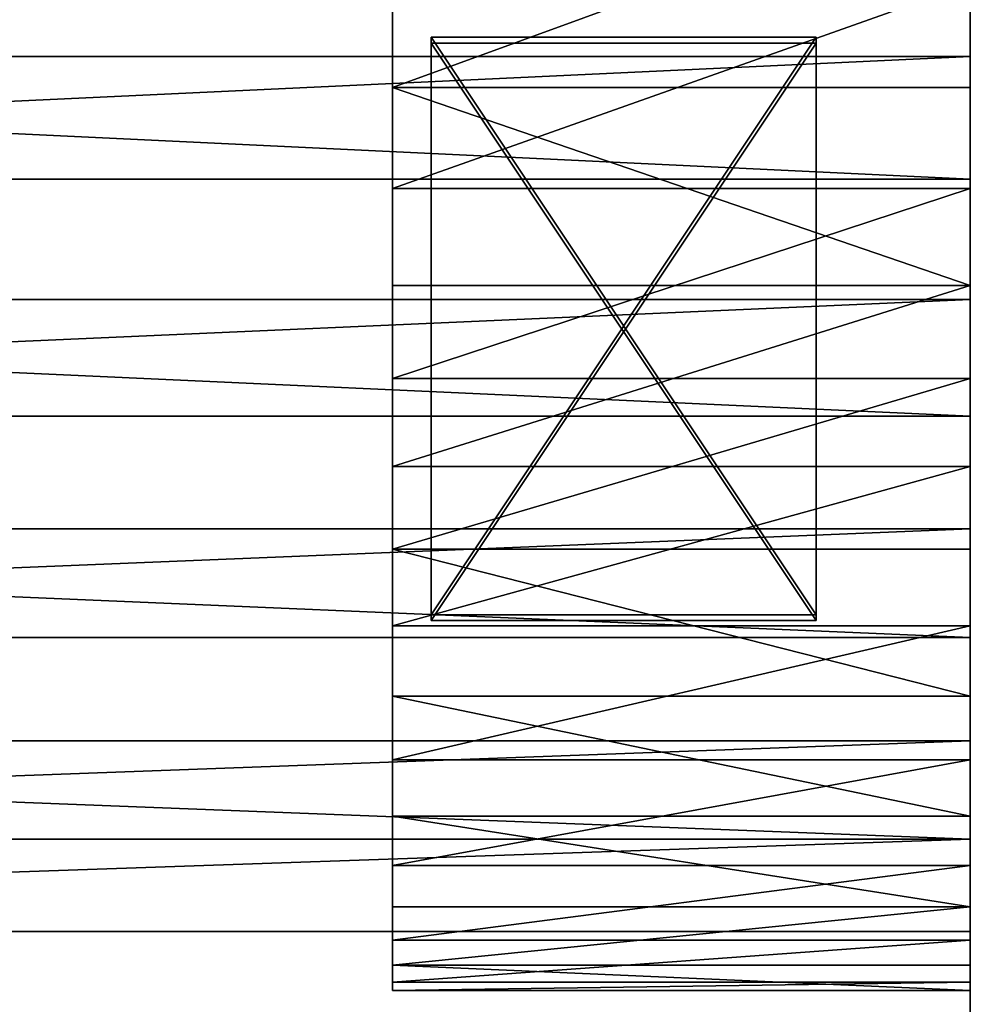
# Model space of a CAD drawing. Extents: x 0 to 500, y 0 to 45.
# Tile 97 of 160: x 337.34 to 342.28, y 18.38 to 23.5. Entities that reach past the tile are written whole.
import ezdxf

# ---------------------------------------------------------------- set-up
doc = ezdxf.new("R2010")
doc.units = 0
doc.layers.get('0').update_dxf_attribs({"color": 13, "linetype": 'CONTINUOUS'})

# ---------------------------------------------------------------- blocks, each defined once
blk = doc.blocks.new('COMPONENT')
for p, q in [((1.9493, 45.012, 4.0682), (2.8118, 45.012, 3.0481)), ((1.9493, 45.012, 4.0682), (2.8118, 45.012, 3.0481)), ((3.2922, 45.012, 17.4165), (2.3635, 45.012, 16.4563)), ((3.2922, 45.012, 17.4165), (2.3635, 45.012, 16.4563)), ((2.6372, 45.012, 11.4279), (2.5055, 45.012, 10.2873)), ((2.5055, 45.012, 10.2873), (2.5495, 45.012, 9.1399)), ((2.5055, 45.012, 10.2873), (2.5495, 45.012, 9.1399)), ((2.6372, 45.012, 11.4279), (2.5055, 45.012, 10.2873)), ((2.5055, 45.012, 10.2873), (2.5495, 45.012, 9.1399)), ((2.5055, 45.012, 10.2873), (2.5055, 42.012, 10.2873)), ((2.6372, 45.012, 11.4279), (2.5055, 45.012, 10.2873)), ((2.5495, 45.012, 9.1399), (2.5055, 45.012, 10.2873)), ((2.5055, 45.012, 10.2873), (2.5055, 42.012, 10.2873)), ((2.5055, 45.012, 10.2873), (2.6372, 45.012, 11.4279)), ((2.5495, 45.012, 9.1399), (2.7681, 45.012, 8.0126)), ((2.5495, 45.012, 9.1399), (2.7681, 45.012, 8.0126)), ((2.5495, 45.012, 9.1399), (2.7681, 45.012, 8.0126)), ((2.5495, 45.012, 9.1399), (2.5495, 42.012, 9.1399)), ((2.7681, 45.012, 8.0126), (2.5495, 45.012, 9.1399)), ((2.5495, 45.012, 9.1399), (2.5495, 42.012, 9.1399)), ((2.9414, 45.012, 12.5351), (2.6372, 45.012, 11.4279)), ((2.9414, 45.012, 12.5351), (2.6372, 45.012, 11.4279)), ((2.6372, 45.012, 11.4279), (2.6372, 42.012, 11.4279)), ((2.9414, 45.012, 12.5351), (2.6372, 45.012, 11.4279)), ((2.6372, 45.012, 11.4279), (2.6372, 42.012, 11.4279)), ((2.6372, 45.012, 11.4279), (2.9414, 45.012, 12.5351)), ((2.7681, 45.012, 8.0126), (3.1562, 45.012, 6.932)), ((2.7681, 45.012, 8.0126), (3.1562, 45.012, 6.932)), ((2.7681, 45.012, 8.0126), (3.1562, 45.012, 6.932)), ((2.7681, 45.012, 8.0126), (2.7681, 42.012, 8.0126)), ((3.1562, 45.012, 6.932), (2.7681, 45.012, 8.0126)), ((2.7681, 45.012, 8.0126), (2.7681, 42.012, 8.0126)), ((2.8118, 45.012, 3.0481), (2.8118, 18.012, 3.0481)), ((2.8118, 45.012, 3.0481), (3.8025, 45.012, 2.152)), ((2.8118, 45.012, 3.0481), (2.8118, 18.012, 3.0481)), ((2.8118, 45.012, 3.0481), (3.8025, 45.012, 2.152)), ((3.4112, 45.012, 13.5829), (2.9414, 45.012, 12.5351)), ((3.4112, 45.012, 13.5829), (2.9414, 45.012, 12.5351)), ((2.9414, 45.012, 12.5351), (2.9414, 42.012, 12.5351)), ((3.4112, 45.012, 13.5829), (2.9414, 45.012, 12.5351)), ((2.9414, 45.012, 12.5351), (2.9414, 42.012, 12.5351)), ((2.9414, 45.012, 12.5351), (3.4112, 45.012, 13.5829)), ((3.1562, 45.012, 6.932), (3.7048, 45.012, 5.9232)), ((3.1562, 45.012, 6.932), (3.7048, 45.012, 5.9232)), ((3.1562, 45.012, 6.932), (3.7048, 45.012, 5.9232)), ((3.1562, 45.012, 6.932), (3.1562, 42.012, 6.932)), ((3.7048, 45.012, 5.9232), (3.1562, 45.012, 6.932)), ((3.1562, 45.012, 6.932), (3.1562, 42.012, 6.932)), ((4.3405, 45.012, 18.2444), (3.2922, 45.012, 17.4165)), ((3.2922, 45.012, 17.4165), (3.2922, 18.012, 17.4165)), ((3.2922, 45.012, 17.4165), (3.2922, 18.012, 17.4165)), ((4.3405, 45.012, 18.2444), (3.2922, 45.012, 17.4165)), ((4.0353, 45.012, 14.5467), (3.4112, 45.012, 13.5829)), ((4.0353, 45.012, 14.5467), (3.4112, 45.012, 13.5829)), ((3.4112, 45.012, 13.5829), (3.4112, 42.012, 13.5829)), ((4.0353, 45.012, 14.5467), (3.4112, 45.012, 13.5829)), ((3.4112, 45.012, 13.5829), (3.4112, 42.012, 13.5829)), ((3.4112, 45.012, 13.5829), (4.0353, 45.012, 14.5467)), ((3.7048, 45.012, 5.9232), (4.4008, 45.012, 5.0101)), ((3.7048, 45.012, 5.9232), (4.4008, 45.012, 5.0101)), ((3.7048, 45.012, 5.9232), (4.4008, 45.012, 5.0101)), ((3.7048, 45.012, 5.9232), (3.7048, 42.012, 5.9232)), ((4.4008, 45.012, 5.0101), (3.7048, 45.012, 5.9232)), ((3.7048, 45.012, 5.9232), (3.7048, 42.012, 5.9232)), ((3.8025, 45.012, 2.152), (3.8025, 18.012, 2.152)), ((3.8025, 45.012, 2.152), (4.9038, 45.012, 1.396)), ((3.8025, 45.012, 2.152), (3.8025, 18.012, 2.152)), ((3.8025, 45.012, 2.152), (4.9038, 45.012, 1.396)), ((4.7993, 45.012, 15.4039), (4.0353, 45.012, 14.5467)), ((4.7993, 45.012, 15.4039), (4.0353, 45.012, 14.5467)), ((4.0353, 45.012, 14.5467), (4.0353, 42.012, 14.5467)), ((4.7993, 45.012, 15.4039), (4.0353, 45.012, 14.5467)), ((4.0353, 45.012, 14.5467), (4.0353, 42.012, 14.5467)), ((4.0353, 45.012, 14.5467), (4.7993, 45.012, 15.4039)), ((5.4899, 45.012, 18.9252), (4.3405, 45.012, 18.2444)), ((4.3405, 45.012, 18.2444), (4.3405, 18.012, 18.2444)), ((4.3405, 45.012, 18.2444), (4.3405, 18.012, 18.2444)), ((5.4899, 45.012, 18.9252), (4.3405, 45.012, 18.2444)), ((4.4008, 45.012, 5.0101), (5.2282, 45.012, 4.2138)), ((4.4008, 45.012, 5.0101), (5.2282, 45.012, 4.2138)), ((4.4008, 45.012, 5.0101), (5.2282, 45.012, 4.2138)), ((4.4008, 45.012, 5.0101), (4.4008, 42.012, 5.0101)), ((4.4008, 45.012, 5.0101), (4.4008, 42.012, 5.0101)), ((5.2282, 45.012, 4.2138), (4.4008, 45.012, 5.0101)), ((5.6851, 45.012, 16.1345), (4.7993, 45.012, 15.4039)), ((5.6851, 45.012, 16.1345), (4.7993, 45.012, 15.4039)), ((4.7993, 45.012, 15.4039), (4.7993, 42.012, 15.4039)), ((5.6851, 45.012, 16.1345), (4.7993, 45.012, 15.4039)), ((4.7993, 45.012, 15.4039), (4.7993, 42.012, 15.4039)), ((4.7993, 45.012, 15.4039), (5.6851, 45.012, 16.1345)), ((4.9038, 45.012, 1.396), (4.9038, 18.012, 1.396)), ((4.9038, 45.012, 1.396), (6.0961, 45.012, 0.7935)), ((4.9038, 45.012, 1.396), (4.9038, 18.012, 1.396)), ((4.9038, 45.012, 1.396), (6.0961, 45.012, 0.7935)), ((5.2282, 45.012, 4.2138), (6.1674, 45.012, 3.5532)), ((5.2282, 45.012, 4.2138), (6.1674, 45.012, 3.5532)), ((5.2282, 45.012, 4.2138), (6.1674, 45.012, 3.5532)), ((5.2282, 45.012, 4.2138), (5.2282, 42.012, 4.2138)), ((5.2282, 45.012, 4.2138), (5.2282, 42.012, 4.2138)), ((6.1674, 45.012, 3.5532), (5.2282, 45.012, 4.2138)), ((6.7198, 45.012, 19.4467), (5.4899, 45.012, 18.9252)), ((5.4899, 45.012, 18.9252), (5.4899, 18.012, 18.9252)), ((5.4899, 45.012, 18.9252), (5.4899, 18.012, 18.9252)), ((6.7198, 45.012, 19.4467), (5.4899, 45.012, 18.9252)), ((6.6721, 45.012, 16.7212), (5.6851, 45.012, 16.1345)), ((6.6721, 45.012, 16.7212), (5.6851, 45.012, 16.1345)), ((5.6851, 45.012, 16.1345), (5.6851, 42.012, 16.1345)), ((6.6721, 45.012, 16.7212), (5.6851, 45.012, 16.1345)), ((5.6851, 45.012, 16.1345), (5.6851, 42.012, 16.1345)), ((5.6851, 45.012, 16.1345), (6.6721, 45.012, 16.7212)), ((6.0961, 45.012, 0.7935), (6.0961, 18.012, 0.7935)), ((6.0961, 45.012, 0.7935), (7.358, 45.012, 0.3553)), ((6.0961, 45.012, 0.7935), (6.0961, 18.012, 0.7935)), ((6.0961, 45.012, 0.7935), (7.358, 45.012, 0.3553)), ((6.1674, 45.012, 3.5532), (7.1964, 45.012, 3.0437)), ((6.1674, 45.012, 3.5532), (7.1964, 45.012, 3.0437)), ((6.1674, 45.012, 3.5532), (7.1964, 45.012, 3.0437)), ((6.1674, 45.012, 3.5532), (6.1674, 42.012, 3.5532)), ((6.1674, 45.012, 3.5532), (6.1674, 42.012, 3.5532)), ((7.1964, 45.012, 3.0437), (6.1674, 45.012, 3.5532)), ((7.7371, 45.012, 17.1505), (6.6721, 45.012, 16.7212)), ((7.7371, 45.012, 17.1505), (6.6721, 45.012, 16.7212)), ((6.6721, 45.012, 16.7212), (6.6721, 42.012, 16.7212)), ((7.7371, 45.012, 17.1505), (6.6721, 45.012, 16.7212)), ((6.6721, 45.012, 16.7212), (6.6721, 42.012, 16.7212)), ((6.6721, 45.012, 16.7212), (7.7371, 45.012, 17.1505)), ((8.0081, 45.012, 19.7996), (6.7198, 45.012, 19.4467)), ((6.7198, 45.012, 19.4467), (6.7198, 18.012, 19.4467)), ((6.7198, 45.012, 19.4467), (6.7198, 18.012, 19.4467)), ((8.0081, 45.012, 19.7996), (6.7198, 45.012, 19.4467)), ((7.1964, 45.012, 3.0437), (8.2911, 45.012, 2.6973)), ((7.1964, 45.012, 3.0437), (8.2911, 45.012, 2.6973)), ((7.1964, 45.012, 3.0437), (8.2911, 45.012, 2.6973)), ((7.1964, 45.012, 3.0437), (7.1964, 42.012, 3.0437)), ((7.1964, 45.012, 3.0437), (7.1964, 42.012, 3.0437)), ((8.2911, 45.012, 2.6973), (7.1964, 45.012, 3.0437)), ((7.358, 45.012, 0.3553), (7.358, 18.012, 0.3553)), ((7.358, 45.012, 0.3553), (8.6671, 45.012, 0.0892)), ((7.358, 45.012, 0.3553), (7.358, 18.012, 0.3553)), ((7.358, 45.012, 0.3553), (8.6671, 45.012, 0.0892)), ((4.4277, 44.212, 9.2208), (4.4277, 44.212, 6.2208)), ((4.4277, 44.212, 6.2208), (4.4277, 42.212, 6.2208)), ((4.4277, 42.212, 9.2208), (4.4277, 44.212, 9.2208)), ((4.4277, 44.212, 6.2208), (7.4277, 44.212, 6.2208)), ((7.4277, 44.212, 9.2208), (4.4277, 44.212, 9.2208)), ((4.4277, 42.212, 9.2208), (4.4277, 44.212, 9.2208)), ((4.4277, 44.212, 9.2208), (4.4277, 44.212, 6.2208)), ((4.4277, 44.212, 6.2208), (4.4277, 42.212, 6.2208)), ((7.4277, 44.212, 6.2208), (4.4277, 44.212, 6.2208)), ((4.4277, 44.212, 9.2208), (7.4277, 44.212, 9.2208)), ((4.4575, 44.212, 13.2207), (4.4575, 44.212, 10.2207)), ((4.4575, 44.212, 10.2207), (4.4575, 42.212, 10.2207)), ((4.4575, 42.212, 13.2207), (4.4575, 44.212, 13.2207)), ((4.4575, 44.212, 10.2207), (7.4575, 44.212, 10.2207)), ((7.4575, 44.212, 13.2207), (4.4575, 44.212, 13.2207)), ((4.4575, 42.212, 13.2207), (4.4575, 44.212, 13.2207)), ((4.4575, 44.212, 13.2207), (4.4575, 44.212, 10.2207)), ((4.4575, 44.212, 10.2207), (4.4575, 42.212, 10.2207)), ((7.4575, 44.212, 10.2207), (4.4575, 44.212, 10.2207)), ((4.4575, 44.212, 13.2207), (7.4575, 44.212, 13.2207)), ((7.4277, 44.212, 6.2208), (7.4277, 44.212, 9.2208)), ((7.4277, 42.212, 6.2208), (7.4277, 44.212, 6.2208)), ((7.4277, 42.212, 9.2208), (7.4277, 44.212, 9.2208)), ((7.4277, 44.212, 9.2208), (7.4277, 44.212, 6.2208)), ((7.4277, 44.212, 6.2208), (7.4277, 42.212, 6.2208)), ((7.4277, 42.212, 9.2208), (7.4277, 44.212, 9.2208)), ((7.4575, 44.212, 10.2207), (7.4575, 44.212, 13.2207)), ((7.4575, 42.212, 10.2207), (7.4575, 44.212, 10.2207)), ((7.4575, 42.212, 13.2207), (7.4575, 44.212, 13.2207)), ((7.4575, 44.212, 13.2207), (7.4575, 44.212, 10.2207)), ((7.4575, 44.212, 10.2207), (7.4575, 42.212, 10.2207)), ((7.4575, 42.212, 13.2207), (7.4575, 44.212, 13.2207)), ((4.4277, 42.212, 6.2208), (4.4277, 42.212, 9.2208)), ((7.4277, 42.212, 6.2208), (4.4277, 42.212, 6.2208)), ((4.4277, 42.212, 9.2208), (7.4277, 42.212, 9.2208)), ((4.4277, 42.212, 6.2208), (4.4277, 42.212, 9.2208)), ((7.4277, 42.212, 6.2208), (4.4277, 42.212, 6.2208)), ((7.4277, 42.212, 9.2208), (4.4277, 42.212, 9.2208)), ((4.4575, 42.212, 10.2207), (4.4575, 42.212, 13.2207)), ((7.4575, 42.212, 10.2207), (4.4575, 42.212, 10.2207)), ((4.4575, 42.212, 13.2207), (7.4575, 42.212, 13.2207)), ((4.4575, 42.212, 10.2207), (4.4575, 42.212, 13.2207)), ((7.4575, 42.212, 10.2207), (4.4575, 42.212, 10.2207)), ((7.4575, 42.212, 13.2207), (4.4575, 42.212, 13.2207)), ((7.4277, 42.212, 9.2208), (7.4277, 42.212, 6.2208)), ((7.4277, 42.212, 6.2208), (7.4277, 42.212, 9.2208)), ((7.4575, 42.212, 13.2207), (7.4575, 42.212, 10.2207)), ((7.4575, 42.212, 10.2207), (7.4575, 42.212, 13.2207)), ((2.5055, 42.012, 10.2873), (2.5495, 42.012, 9.1399)), ((2.6372, 42.012, 11.4279), (2.5055, 42.012, 10.2873)), ((2.5495, 42.012, 9.1399), (2.5055, 42.012, 10.2873)), ((2.5055, 42.012, 10.2873), (2.6372, 42.012, 11.4279)), ((2.5495, 42.012, 9.1399), (2.7681, 42.012, 8.0126)), ((2.7681, 42.012, 8.0126), (2.5495, 42.012, 9.1399)), ((2.9414, 42.012, 12.5351), (2.6372, 42.012, 11.4279)), ((2.6372, 42.012, 11.4279), (2.9414, 42.012, 12.5351)), ((2.7681, 42.012, 8.0126), (3.1562, 42.012, 6.932)), ((3.1562, 42.012, 6.932), (2.7681, 42.012, 8.0126)), ((3.4112, 42.012, 13.5829), (2.9414, 42.012, 12.5351)), ((2.9414, 42.012, 12.5351), (3.4112, 42.012, 13.5829)), ((3.1562, 42.012, 6.932), (3.7048, 42.012, 5.9232)), ((3.7048, 42.012, 5.9232), (3.1562, 42.012, 6.932)), ((4.0353, 42.012, 14.5467), (3.4112, 42.012, 13.5829)), ((3.4112, 42.012, 13.5829), (4.0353, 42.012, 14.5467)), ((3.7048, 42.012, 5.9232), (4.4008, 42.012, 5.0101)), ((4.4008, 42.012, 5.0101), (3.7048, 42.012, 5.9232)), ((4.7993, 42.012, 15.4039), (4.0353, 42.012, 14.5467)), ((4.0353, 42.012, 14.5467), (4.7993, 42.012, 15.4039)), ((4.4008, 42.012, 5.0101), (5.2282, 42.012, 4.2138)), ((5.2282, 42.012, 4.2138), (4.4008, 42.012, 5.0101)), ((5.6851, 42.012, 16.1345), (4.7993, 42.012, 15.4039)), ((4.7993, 42.012, 15.4039), (5.6851, 42.012, 16.1345)), ((5.2282, 42.012, 4.2138), (6.1674, 42.012, 3.5532)), ((6.1674, 42.012, 3.5532), (5.2282, 42.012, 4.2138)), ((6.6721, 42.012, 16.7212), (5.6851, 42.012, 16.1345)), ((5.6851, 42.012, 16.1345), (6.6721, 42.012, 16.7212)), ((6.1674, 42.012, 3.5532), (7.1964, 42.012, 3.0437)), ((7.1964, 42.012, 3.0437), (6.1674, 42.012, 3.5532)), ((7.7371, 42.012, 17.1505), (6.6721, 42.012, 16.7212)), ((6.6721, 42.012, 16.7212), (7.7371, 42.012, 17.1505)), ((7.1964, 42.012, 3.0437), (8.2911, 42.012, 2.6973)), ((8.2911, 42.012, 2.6973), (7.1964, 42.012, 3.0437))]:
    blk.add_line(p, q)
mesh = blk.add_polyface()
corners = [(2.8118, 45.012, 3.0481), (9.4259, 45.012, 2.522), (3.8025, 45.012, 2.152), (8.2911, 45.012, 2.6973), (7.1964, 45.012, 3.0437), (6.1674, 45.012, 3.5532), (1.9493, 45.012, 4.0682), (5.2282, 45.012, 4.2138), (1.2305, 45.012, 5.1942), (4.4008, 45.012, 5.0101), (3.7048, 45.012, 5.9232), (0.6682, 45.012, 6.4059), (3.1562, 45.012, 6.932), (0.2724, 45.012, 7.6818), (2.7681, 45.012, 8.0126), (0.0502, 45.012, 8.999), (2.5495, 45.012, 9.1399), (0.0056, 45.012, 10.3342), (2.5055, 45.012, 10.2873), (2.6372, 45.012, 11.4279), (0.1393, 45.012, 11.6633), (2.9414, 45.012, 12.5351), (0.449, 45.012, 12.9628), (3.4112, 45.012, 13.5829), (0.9291, 45.012, 14.2093), (4.0353, 45.012, 14.5467), (1.5711, 45.012, 15.3808), (4.7993, 45.012, 15.4039), (2.3635, 45.012, 16.4563), (5.6851, 45.012, 16.1345), (6.6721, 45.012, 16.7212), (3.2922, 45.012, 17.4165), (7.7371, 45.012, 17.1505), (8.8551, 45.012, 17.4121), (10, 45.012, 17.5), (4.3405, 45.012, 18.2444), (8.6671, 45.012, 0.0892), (11.3329, 45.012, 0.0892), (10, 45.012), (7.358, 45.012, 0.3553), (12.642, 45.012, 0.3553), (6.0961, 45.012, 0.7935), (13.9039, 45.012, 0.7935), (4.9038, 45.012, 1.396), (15.0962, 45.012, 1.396), (16.1975, 45.012, 2.152), (10.5741, 45.012, 2.522), (17.1882, 45.012, 3.0481), (11.7089, 45.012, 2.6973), (12.8036, 45.012, 3.0437), (13.8326, 45.012, 3.5532), (18.0507, 45.012, 4.0682), (14.7718, 45.012, 4.2138), (18.7695, 45.012, 5.1942), (15.5991, 45.012, 5.0101), (16.2952, 45.012, 5.9232), (19.3318, 45.012, 6.4059), (16.8438, 45.012, 6.932), (19.7276, 45.012, 7.6818), (17.2319, 45.012, 8.0126), (19.9498, 45.012, 8.999), (17.4505, 45.012, 9.1399), (19.9944, 45.012, 10.3342), (17.4945, 45.012, 10.2873), (17.3628, 45.012, 11.4279), (19.8607, 45.012, 11.6633), (17.0586, 45.012, 12.5351), (19.551, 45.012, 12.9628), (16.5888, 45.012, 13.5829), (19.0709, 45.012, 14.2093), (15.9647, 45.012, 14.5467), (18.4289, 45.012, 15.3808), (15.2007, 45.012, 15.4039), (17.6365, 45.012, 16.4563), (14.3149, 45.012, 16.1345), (13.3279, 45.012, 16.7212), (16.7078, 45.012, 17.4165), (12.2629, 45.012, 17.1505), (11.1449, 45.012, 17.4121), (15.6595, 45.012, 18.2444), (5.4899, 45.012, 18.9252), (14.5101, 45.012, 18.9252), (6.7198, 45.012, 19.4467), (13.2802, 45.012, 19.4467), (8.0081, 45.012, 19.7996), (11.9919, 45.012, 19.7996), (9.3321, 45.012, 19.9777), (10.6679, 45.012, 19.9777), (10, 45.012, 20)]
mesh.append_faces([[corners[k] for k in face] for face in [(36, 37, 38), (87, 86, 88)]], dxfattribs={"vtx0": -1})
mesh.append_faces([[corners[k] for k in face] for face in [(0, 1, 2), (1, 0, 3), (3, 0, 4), (4, 0, 5), (5, 6, 7), (7, 8, 9), (9, 8, 10), (10, 11, 12), (12, 13, 14), (14, 15, 16), (16, 17, 18), (18, 17, 19), (19, 20, 21), (21, 22, 23), (23, 24, 25), (25, 26, 27), (27, 28, 29), (29, 28, 30), (30, 31, 32), (32, 31, 33), (33, 31, 34), (37, 39, 40), (40, 41, 42), (42, 43, 44), (44, 2, 45), (45, 46, 47), (46, 2, 1), (47, 50, 51), (51, 52, 53), (53, 55, 56), (56, 57, 58), (58, 59, 60), (60, 61, 62), (62, 64, 65), (65, 66, 67), (67, 68, 69), (69, 70, 71), (71, 72, 73), (73, 75, 76), (76, 34, 79), (79, 80, 81), (81, 82, 83), (83, 84, 85), (85, 86, 87)]], dxfattribs={"vtx0": -1, "vtx1": -1})
mesh.append_faces([[corners[k] for k in face] for face in [(45, 2, 46), (79, 34, 35)]], dxfattribs={"vtx0": -1, "vtx1": -1, "vtx2": -1})
mesh.append_faces([[corners[k] for k in face] for face in [(5, 0, 6), (7, 6, 8), (10, 8, 11), (12, 11, 13), (14, 13, 15), (16, 15, 17), (19, 17, 20), (21, 20, 22), (23, 22, 24), (25, 24, 26), (27, 26, 28), (30, 28, 31), (34, 31, 35), (37, 36, 39), (40, 39, 41), (42, 41, 43), (44, 43, 2), (47, 46, 48), (47, 48, 49), (47, 49, 50), (51, 50, 52), (53, 52, 54), (53, 54, 55), (56, 55, 57), (58, 57, 59), (60, 59, 61), (62, 61, 63), (62, 63, 64), (65, 64, 66), (67, 66, 68), (69, 68, 70), (71, 70, 72), (73, 72, 74), (73, 74, 75), (76, 75, 77), (76, 77, 78), (76, 78, 34), (79, 35, 80), (81, 80, 82), (83, 82, 84), (85, 84, 86)]], dxfattribs={"vtx0": -1, "vtx2": -1})
mesh = blk.add_polyface()
corners = [(1.9493, 45.012, 4.0682), (2.8118, 18.012, 3.0481), (1.9493, 18.012, 4.0682), (2.8118, 45.012, 3.0481)]
mesh.append_faces([[corners[k] for k in face] for face in [(0, 1, 2), (1, 0, 3)]], dxfattribs={"vtx0": -1})
mesh = blk.add_polyface()
corners = [(3.2922, 45.012, 17.4165), (2.3635, 18.012, 16.4563), (3.2922, 18.012, 17.4165), (2.3635, 45.012, 16.4563)]
mesh.append_faces([[corners[k] for k in face] for face in [(0, 1, 2), (1, 0, 3)]], dxfattribs={"vtx0": -1})
mesh = blk.add_polyface()
corners = [(2.5495, 45.012, 9.1399), (2.5055, 42.012, 10.2873), (2.5495, 42.012, 9.1399), (2.5055, 45.012, 10.2873)]
mesh.append_faces([[corners[k] for k in face] for face in [(0, 1, 2), (1, 0, 3)]], dxfattribs={"vtx0": -1})
mesh = blk.add_polyface()
corners = [(2.5055, 45.012, 10.2873), (2.6372, 42.012, 11.4279), (2.5055, 42.012, 10.2873), (2.6372, 45.012, 11.4279)]
mesh.append_faces([[corners[k] for k in face] for face in [(0, 1, 2), (1, 0, 3)]], dxfattribs={"vtx0": -1})
mesh = blk.add_polyface()
corners = [(2.7681, 45.012, 8.0126), (2.5495, 42.012, 9.1399), (2.7681, 42.012, 8.0126), (2.5495, 45.012, 9.1399)]
mesh.append_faces([[corners[k] for k in face] for face in [(0, 1, 2), (1, 0, 3)]], dxfattribs={"vtx0": -1})
mesh = blk.add_polyface()
corners = [(2.6372, 42.012, 11.4279), (2.9414, 45.012, 12.5351), (2.9414, 42.012, 12.5351), (2.6372, 45.012, 11.4279)]
mesh.append_faces([[corners[k] for k in face] for face in [(0, 1, 2), (1, 0, 3)]], dxfattribs={"vtx0": -1})
mesh = blk.add_polyface()
corners = [(3.1562, 45.012, 6.932), (2.7681, 42.012, 8.0126), (3.1562, 42.012, 6.932), (2.7681, 45.012, 8.0126)]
mesh.append_faces([[corners[k] for k in face] for face in [(0, 1, 2), (1, 0, 3)]], dxfattribs={"vtx0": -1})
mesh = blk.add_polyface()
corners = [(3.8025, 45.012, 2.152), (2.8118, 18.012, 3.0481), (2.8118, 45.012, 3.0481), (3.8025, 18.012, 2.152)]
mesh.append_faces([[corners[k] for k in face] for face in [(0, 1, 2), (1, 0, 3)]], dxfattribs={"vtx0": -1})
mesh = blk.add_polyface()
corners = [(2.9414, 45.012, 12.5351), (3.4112, 42.012, 13.5829), (2.9414, 42.012, 12.5351), (3.4112, 45.012, 13.5829)]
mesh.append_faces([[corners[k] for k in face] for face in [(0, 1, 2), (1, 0, 3)]], dxfattribs={"vtx0": -1})
mesh = blk.add_polyface()
corners = [(3.7048, 45.012, 5.9232), (3.1562, 42.012, 6.932), (3.7048, 42.012, 5.9232), (3.1562, 45.012, 6.932)]
mesh.append_faces([[corners[k] for k in face] for face in [(0, 1, 2), (1, 0, 3)]], dxfattribs={"vtx0": -1})
mesh = blk.add_polyface()
corners = [(4.3405, 18.012, 18.2444), (3.2922, 45.012, 17.4165), (3.2922, 18.012, 17.4165), (4.3405, 45.012, 18.2444)]
mesh.append_faces([[corners[k] for k in face] for face in [(0, 1, 2), (1, 0, 3)]], dxfattribs={"vtx0": -1})
mesh = blk.add_polyface()
corners = [(3.4112, 45.012, 13.5829), (4.0353, 42.012, 14.5467), (3.4112, 42.012, 13.5829), (4.0353, 45.012, 14.5467)]
mesh.append_faces([[corners[k] for k in face] for face in [(0, 1, 2), (1, 0, 3)]], dxfattribs={"vtx0": -1})
mesh = blk.add_polyface()
corners = [(4.4008, 45.012, 5.0101), (3.7048, 42.012, 5.9232), (4.4008, 42.012, 5.0101), (3.7048, 45.012, 5.9232)]
mesh.append_faces([[corners[k] for k in face] for face in [(0, 1, 2), (1, 0, 3)]], dxfattribs={"vtx0": -1})
mesh = blk.add_polyface()
corners = [(4.9038, 45.012, 1.396), (3.8025, 18.012, 2.152), (3.8025, 45.012, 2.152), (4.9038, 18.012, 1.396)]
mesh.append_faces([[corners[k] for k in face] for face in [(0, 1, 2), (1, 0, 3)]], dxfattribs={"vtx0": -1})
mesh = blk.add_polyface()
corners = [(4.0353, 45.012, 14.5467), (4.7993, 42.012, 15.4039), (4.0353, 42.012, 14.5467), (4.7993, 45.012, 15.4039)]
mesh.append_faces([[corners[k] for k in face] for face in [(0, 1, 2), (1, 0, 3)]], dxfattribs={"vtx0": -1})
mesh = blk.add_polyface()
corners = [(5.4899, 18.012, 18.9252), (4.3405, 45.012, 18.2444), (4.3405, 18.012, 18.2444), (5.4899, 45.012, 18.9252)]
mesh.append_faces([[corners[k] for k in face] for face in [(0, 1, 2), (1, 0, 3)]], dxfattribs={"vtx0": -1})
mesh = blk.add_polyface()
corners = [(4.4008, 42.012, 5.0101), (5.2282, 45.012, 4.2138), (4.4008, 45.012, 5.0101), (5.2282, 42.012, 4.2138)]
mesh.append_faces([[corners[k] for k in face] for face in [(0, 1, 2), (1, 0, 3)]], dxfattribs={"vtx0": -1})
mesh = blk.add_polyface()
corners = [(5.6851, 45.012, 16.1345), (4.7993, 42.012, 15.4039), (4.7993, 45.012, 15.4039), (5.6851, 42.012, 16.1345)]
mesh.append_faces([[corners[k] for k in face] for face in [(0, 1, 2), (1, 0, 3)]], dxfattribs={"vtx0": -1})
mesh = blk.add_polyface()
corners = [(6.0961, 45.012, 0.7935), (4.9038, 18.012, 1.396), (4.9038, 45.012, 1.396), (6.0961, 18.012, 0.7935)]
mesh.append_faces([[corners[k] for k in face] for face in [(0, 1, 2), (1, 0, 3)]], dxfattribs={"vtx0": -1})
mesh = blk.add_polyface()
corners = [(5.2282, 42.012, 4.2138), (6.1674, 45.012, 3.5532), (5.2282, 45.012, 4.2138), (6.1674, 42.012, 3.5532)]
mesh.append_faces([[corners[k] for k in face] for face in [(0, 1, 2), (1, 0, 3)]], dxfattribs={"vtx0": -1})
mesh = blk.add_polyface()
corners = [(6.7198, 18.012, 19.4467), (5.4899, 45.012, 18.9252), (5.4899, 18.012, 18.9252), (6.7198, 45.012, 19.4467)]
mesh.append_faces([[corners[k] for k in face] for face in [(0, 1, 2), (1, 0, 3)]], dxfattribs={"vtx0": -1})
mesh = blk.add_polyface()
corners = [(6.6721, 45.012, 16.7212), (5.6851, 42.012, 16.1345), (5.6851, 45.012, 16.1345), (6.6721, 42.012, 16.7212)]
mesh.append_faces([[corners[k] for k in face] for face in [(0, 1, 2), (1, 0, 3)]], dxfattribs={"vtx0": -1})
mesh = blk.add_polyface()
corners = [(7.358, 45.012, 0.3553), (6.0961, 18.012, 0.7935), (6.0961, 45.012, 0.7935), (7.358, 18.012, 0.3553)]
mesh.append_faces([[corners[k] for k in face] for face in [(0, 1, 2), (1, 0, 3)]], dxfattribs={"vtx0": -1})
mesh = blk.add_polyface()
corners = [(7.1964, 42.012, 3.0437), (6.1674, 45.012, 3.5532), (6.1674, 42.012, 3.5532), (7.1964, 45.012, 3.0437)]
mesh.append_faces([[corners[k] for k in face] for face in [(0, 1, 2), (1, 0, 3)]], dxfattribs={"vtx0": -1})
mesh = blk.add_polyface()
corners = [(7.7371, 45.012, 17.1505), (6.6721, 42.012, 16.7212), (6.6721, 45.012, 16.7212), (7.7371, 42.012, 17.1505)]
mesh.append_faces([[corners[k] for k in face] for face in [(0, 1, 2), (1, 0, 3)]], dxfattribs={"vtx0": -1})
mesh = blk.add_polyface()
corners = [(8.0081, 18.012, 19.7996), (6.7198, 45.012, 19.4467), (6.7198, 18.012, 19.4467), (8.0081, 45.012, 19.7996)]
mesh.append_faces([[corners[k] for k in face] for face in [(0, 1, 2), (1, 0, 3)]], dxfattribs={"vtx0": -1})
mesh = blk.add_polyface()
corners = [(7.1964, 42.012, 3.0437), (8.2911, 45.012, 2.6973), (7.1964, 45.012, 3.0437), (8.2911, 42.012, 2.6973)]
mesh.append_faces([[corners[k] for k in face] for face in [(0, 1, 2), (1, 0, 3)]], dxfattribs={"vtx0": -1})
mesh = blk.add_polyface()
corners = [(8.6671, 45.012, 0.0892), (7.358, 18.012, 0.3553), (7.358, 45.012, 0.3553), (8.6671, 18.012, 0.0892)]
mesh.append_faces([[corners[k] for k in face] for face in [(0, 1, 2), (1, 0, 3)]], dxfattribs={"vtx0": -1})
mesh = blk.add_polyface()
corners = [(4.4277, 44.212, 9.2208), (4.4277, 42.212, 6.2208), (4.4277, 42.212, 9.2208), (4.4277, 44.212, 6.2208)]
mesh.append_faces([[corners[k] for k in face] for face in [(0, 1, 2), (1, 0, 3)]], dxfattribs={"vtx0": -1})
mesh = blk.add_polyface()
corners = [(4.4277, 44.212, 9.2208), (7.4277, 44.212, 6.2208), (4.4277, 44.212, 6.2208), (7.4277, 44.212, 9.2208)]
mesh.append_faces([[corners[k] for k in face] for face in [(0, 1, 2), (1, 0, 3)]], dxfattribs={"vtx0": -1})
mesh = blk.add_polyface()
corners = [(7.4277, 44.212, 6.2208), (4.4277, 42.212, 6.2208), (4.4277, 44.212, 6.2208), (7.4277, 42.212, 6.2208)]
mesh.append_faces([[corners[k] for k in face] for face in [(0, 1, 2), (1, 0, 3)]], dxfattribs={"vtx0": -1})
mesh = blk.add_polyface()
corners = [(7.4277, 42.212, 9.2208), (4.4277, 44.212, 9.2208), (4.4277, 42.212, 9.2208), (7.4277, 44.212, 9.2208)]
mesh.append_faces([[corners[k] for k in face] for face in [(0, 1, 2), (1, 0, 3)]], dxfattribs={"vtx0": -1})
mesh = blk.add_polyface()
corners = [(4.4575, 44.212, 13.2207), (4.4575, 42.212, 10.2207), (4.4575, 42.212, 13.2207), (4.4575, 44.212, 10.2207)]
mesh.append_faces([[corners[k] for k in face] for face in [(0, 1, 2), (1, 0, 3)]], dxfattribs={"vtx0": -1})
mesh = blk.add_polyface()
corners = [(4.4575, 44.212, 13.2207), (7.4575, 44.212, 10.2207), (4.4575, 44.212, 10.2207), (7.4575, 44.212, 13.2207)]
mesh.append_faces([[corners[k] for k in face] for face in [(0, 1, 2), (1, 0, 3)]], dxfattribs={"vtx0": -1})
mesh = blk.add_polyface()
corners = [(7.4575, 44.212, 10.2207), (4.4575, 42.212, 10.2207), (4.4575, 44.212, 10.2207), (7.4575, 42.212, 10.2207)]
mesh.append_faces([[corners[k] for k in face] for face in [(0, 1, 2), (1, 0, 3)]], dxfattribs={"vtx0": -1})
mesh = blk.add_polyface()
corners = [(7.4575, 42.212, 13.2207), (4.4575, 44.212, 13.2207), (4.4575, 42.212, 13.2207), (7.4575, 44.212, 13.2207)]
mesh.append_faces([[corners[k] for k in face] for face in [(0, 1, 2), (1, 0, 3)]], dxfattribs={"vtx0": -1})
mesh = blk.add_polyface()
corners = [(7.4277, 44.212, 6.2208), (7.4277, 42.212, 9.2208), (7.4277, 42.212, 6.2208), (7.4277, 44.212, 9.2208)]
mesh.append_faces([[corners[k] for k in face] for face in [(0, 1, 2), (1, 0, 3)]], dxfattribs={"vtx0": -1})
mesh = blk.add_polyface()
corners = [(7.4575, 42.212, 10.2207), (7.4575, 44.212, 13.2207), (7.4575, 42.212, 13.2207), (7.4575, 44.212, 10.2207)]
mesh.append_faces([[corners[k] for k in face] for face in [(0, 1, 2), (1, 0, 3)]], dxfattribs={"vtx0": -1})
mesh = blk.add_polyface()
corners = [(7.4277, 42.212, 9.2208), (4.4277, 42.212, 6.2208), (7.4277, 42.212, 6.2208), (4.4277, 42.212, 9.2208)]
mesh.append_faces([[corners[k] for k in face] for face in [(0, 1, 2), (1, 0, 3)]], dxfattribs={"vtx0": -1})
mesh = blk.add_polyface()
corners = [(7.4575, 42.212, 13.2207), (4.4575, 42.212, 10.2207), (7.4575, 42.212, 10.2207), (4.4575, 42.212, 13.2207)]
mesh.append_faces([[corners[k] for k in face] for face in [(0, 1, 2), (1, 0, 3)]], dxfattribs={"vtx0": -1})
mesh = blk.add_polyface()
corners = [(8.2911, 42.012, 2.6973), (10.5741, 42.012, 2.522), (9.4259, 42.012, 2.522), (11.7089, 42.012, 2.6973), (7.1964, 42.012, 3.0437), (12.8036, 42.012, 3.0437), (6.1674, 42.012, 3.5532), (13.8326, 42.012, 3.5532), (5.2282, 42.012, 4.2138), (14.7718, 42.012, 4.2138), (4.4008, 42.012, 5.0101), (15.5991, 42.012, 5.0101), (3.7048, 42.012, 5.9232), (16.2952, 42.012, 5.9232), (3.1562, 42.012, 6.932), (16.8438, 42.012, 6.932), (2.7681, 42.012, 8.0126), (17.2319, 42.012, 8.0126), (2.5495, 42.012, 9.1399), (17.4505, 42.012, 9.1399), (2.5055, 42.012, 10.2873), (17.4945, 42.012, 10.2873), (2.6372, 42.012, 11.4279), (17.3628, 42.012, 11.4279), (2.9414, 42.012, 12.5351), (17.0586, 42.012, 12.5351), (3.4112, 42.012, 13.5829), (16.5888, 42.012, 13.5829), (4.0353, 42.012, 14.5467), (15.9647, 42.012, 14.5467), (4.7993, 42.012, 15.4039), (15.2007, 42.012, 15.4039), (5.6851, 42.012, 16.1345), (14.3149, 42.012, 16.1345), (6.6721, 42.012, 16.7212), (13.3279, 42.012, 16.7212), (7.7371, 42.012, 17.1505), (12.2629, 42.012, 17.1505), (8.8551, 42.012, 17.4121), (11.1449, 42.012, 17.4121), (10, 42.012, 17.5)]
mesh.append_faces([[corners[k] for k in face] for face in [(0, 1, 2), (39, 38, 40)]], dxfattribs={"vtx0": -1})
mesh.append_faces([[corners[k] for k in face] for face in [(1, 0, 3), (3, 4, 5), (5, 6, 7), (7, 8, 9), (9, 10, 11), (11, 12, 13), (13, 14, 15), (15, 16, 17), (17, 18, 19), (19, 20, 21), (21, 22, 23), (23, 24, 25), (25, 26, 27), (27, 28, 29), (29, 30, 31), (31, 32, 33), (33, 34, 35), (35, 36, 37), (37, 38, 39)]], dxfattribs={"vtx0": -1, "vtx1": -1})
mesh.append_faces([[corners[k] for k in face] for face in [(3, 0, 4), (5, 4, 6), (7, 6, 8), (9, 8, 10), (11, 10, 12), (13, 12, 14), (15, 14, 16), (17, 16, 18), (19, 18, 20), (21, 20, 22), (23, 22, 24), (25, 24, 26), (27, 26, 28), (29, 28, 30), (31, 30, 32), (33, 32, 34), (35, 34, 36), (37, 36, 38)]], dxfattribs={"vtx0": -1, "vtx2": -1})
blk = doc.blocks.new('GROUP_4')
at = {"extrusion": (1.57063e-15, -1, 3.9443e-31), "rotation": 270}
blk.add_blockref('COMPONENT', (222.268, 20.0502, -90.3342), dxfattribs=at)

msp = doc.modelspace()

# ---------------------------------------------------------------- block references
at = {"extrusion": (0, -1, -2.77556e-16)}
msp.add_blockref('GROUP_4', (75, -40, -36), dxfattribs=at)

doc.saveas('drawing.dxf')
